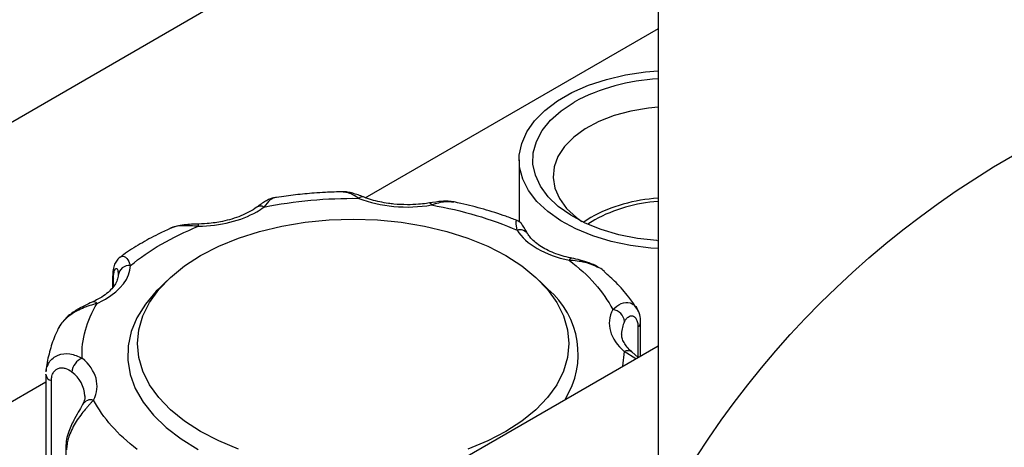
# Model space of a CAD drawing. Header units: inches. Extents: x 5 to 215, y 5 to 165.
# Tile 64 of 74: x 188.42 to 193.44, y 140.23 to 142.41. Entities that reach past the tile are written whole.
import ezdxf

# ---------------------------------------------------------------- set-up
doc = ezdxf.new("R2010")
doc.units = ezdxf.units.IN
doc.header["$LTSCALE"] = 20
doc.header["$MEASUREMENT"] = 0
doc.layers.add('TEXT', color=140, linetype='Continuous', lineweight=25)

msp = doc.modelspace()

# ---------------------------------------------------------------- linework, layer by layer
for p, q in [((182.0413, 138.2271), (191.7666, 143.8414)), ((191.6766, 143.5136), (191.6766, 140.1825)), ((191.6766, 142.3608), (190.1814, 141.4976)), ((190.9682, 141.6931), (190.9682, 141.3773)), ((191.3333, 141.3989), (191.2943, 141.3741)), ((191.3538, 141.3871), (191.3179, 141.3643)), ((188.9237, 141.1141), (188.9242, 141.109)), ((188.9243, 141.1197), (188.9259, 141.114)), ((188.8958, 141.0983), (188.8958, 141.0415)), ((188.8999, 141.0466), (188.8999, 141.0854)), ((189.173, 141.0763), (189.1298, 141.0337)), ((191.115, 141.0337), (191.0718, 141.0763)), ((191.588, 140.6931), (191.588, 140.8636)), ((191.5741, 140.8409), (191.5741, 140.6868)), ((190.2412, 139.9156), (191.6766, 140.7443)), ((191.5046, 140.7152), (191.4957, 140.6398)), ((191.5632, 140.6788), (191.5046, 140.7152)), ((191.5741, 140.6868), (191.545, 140.7119)), ((188.5551, 140.5588), (186.012, 139.0907)), ((188.5551, 140.5977), (188.5552, 140.5999)), ((188.5551, 140.5977), (188.5551, 140.1301)), ((188.5836, 140.0999), (188.5836, 140.5675)), ((188.6568, 140.2271), (188.6568, 139.7596))]:
    msp.add_line(p, q)
at = {"flags": 128}
for points in [[(191.6766, 141.24), (191.639, 141.2428), (191.5361, 141.2559), (191.4371, 141.2768), (191.3439, 141.3051), (191.258, 141.3404), (191.181, 141.382), (191.1143, 141.4291), (191.0591, 141.4809), (191.0163, 141.5365), (190.9868, 141.5949), (190.971, 141.6551), (190.9692, 141.7159), (190.9815, 141.7764), (191.0077, 141.8353), (191.0472, 141.8917), (191.0994, 141.9446), (191.1633, 141.9929), (191.2378, 142.036), (191.3216, 142.0729), (191.4132, 142.103), (191.5109, 142.1258), (191.613, 142.1409), (191.6766, 142.1462)], [(191.6741, 141.2806), (191.6696, 141.281), (191.5711, 141.292), (191.4762, 141.3109), (191.3868, 141.3372), (191.3046, 141.3704), (191.2312, 141.4099), (191.168, 141.4549), (191.1163, 141.5046), (191.0771, 141.5579), (191.0512, 141.6139), (191.0389, 141.6714), (191.0407, 141.7293), (191.0564, 141.7865), (191.0857, 141.8419), (191.1281, 141.8944), (191.1828, 141.943), (191.2486, 141.9867)], [(191.6766, 141.9616), (191.6283, 141.9568), (191.5379, 141.9413), (191.4525, 141.9181), (191.3744, 141.8877), (191.3051, 141.8506), (191.2465, 141.808), (191.1999, 141.7606), (191.1663, 141.7097), (191.1466, 141.6565), (191.1411, 141.6021), (191.1502, 141.5479), (191.1734, 141.4951), (191.2104, 141.445), (191.2601, 141.3987), (191.2878, 141.3785)], [(190.5113, 141.4731), (190.5121, 141.4732), (190.5151, 141.4719), (190.5184, 141.4683), (190.5219, 141.4625)], [(189.5372, 140.2179), (189.4366, 140.2591), (189.3446, 140.3066), (189.2624, 140.3597), (189.191, 140.4178), (189.1313, 140.4801), (189.0841, 140.5459), (189.05, 140.6143), (189.0293, 140.6845), (189.0224, 140.7556), (189.0293, 140.8267), (189.05, 140.8969), (189.0841, 140.9654), (189.1313, 141.0311), (189.191, 141.0935), (189.2624, 141.1515), (189.3446, 141.2046), (189.4366, 141.2521), (189.5372, 141.2933), (189.6451, 141.3278), (189.7591, 141.355), (189.8776, 141.3747), (189.9992, 141.3866), (190.1224, 141.3906), (190.2456, 141.3866), (190.3672, 141.3747), (190.4857, 141.355), (190.5997, 141.3278), (190.7076, 141.2933), (190.8082, 141.2521), (190.9002, 141.2046), (190.9824, 141.1515), (191.0538, 141.0935), (191.1135, 141.0311), (191.1607, 140.9654), (191.1948, 140.8969), (191.2155, 140.8267), (191.2224, 140.7556), (191.2155, 140.6845), (191.1948, 140.6143), (191.1607, 140.5459), (191.1135, 140.4801), (191.0538, 140.4178), (190.9824, 140.3597), (190.9002, 140.3066)], [(189.3335, 141.3539), (189.3331, 141.3599), (189.3328, 141.3638), (189.3325, 141.3653), (189.3322, 141.3644), (189.3322, 141.3642)], [(191.2372, 141.1909), (191.2352, 141.1913), (191.2316, 141.1902), (191.2276, 141.1867), (191.2235, 141.181)], [(189.1298, 141.0337), (189.1186, 141.0225), (189.063, 140.9567), (189.0202, 140.8879), (188.9908, 140.8167), (188.9751, 140.7442), (188.9734, 140.671), (188.9856, 140.5982), (189.0116, 140.5266), (189.0511, 140.4571), (189.1036, 140.3906), (189.1684, 140.3277), (189.2449, 140.2694), (189.3319, 140.2163)], [(191.588, 140.864), (191.5876, 140.8676), (191.5876, 140.8677)], [(190.9002, 140.3066), (190.8082, 140.2591), (190.7076, 140.2179)]]:
    msp.add_lwpolyline(points, dxfattribs=at)
for centre, radius, start, end in [((191.7258, 141.0999), 1.0071, 92.7995, 118.2802), ((189.6498, 141.42), 0.0368, 60.8964, 122.3471), ((190.1688, 141.481), 0.0232, 75.9042, 138.3889), ((191.7281, 140.6682), 0.8305, 93.5562, 118.3804), ((191.7295, 140.6911), 0.7909, 93.8385, 118.3615), ((190.972, 141.2873), 0.0488, 35.4034, 106.2322), ((188.9808, 141.0977), 0.0566, 83.6432, 173.7139), ((188.919, 141.0986), 0.0232, 181.9211, 214.7608), ((190.8358, 140.702), 0.4336, 327.7519, 49.9222), ((188.799, 140.9426), 0.0256, 45.9084, 107.1654), ((191.4374, 140.8608), 0.0688, 5.9237, 82.8989), ((191.6239, 140.806), 0.1332, 152.3422, 179.6605), ((191.5597, 140.8653), 0.0283, 300.5697, 357.3468), ((191.522, 140.6801), 0.0392, 53.7348, 116.3197), ((188.7719, 140.6045), 0.0834, 112.2979, 176.016), ((188.5923, 140.48), 0.1621, 2.852, 53.5198), ((188.5913, 140.6032), 0.0366, 188.7032, 257.7452), ((188.7857, 140.4205), 0.0492, 74.4553, 150.0859)]:
    msp.add_arc(centre, radius, start, end)
for points, knots in [([(190.0715, 141.5296), (190.0412, 141.5291), (189.9916, 141.5282), (189.9107, 141.5226), (189.8276, 141.5144), (189.757, 141.5056), (189.7186, 141.4986), (189.7119, 141.4974)], [0, 0, 0, 0, 0.249421, 0.407843, 0.670224, 0.941878, 1, 1, 1, 1]), ([(190.1744, 141.5035), (190.1652, 141.507), (190.1463, 141.5141), (190.1191, 141.5226), (190.0925, 141.5293), (190.0772, 141.53), (190.0693, 141.5304)], [0, 0, 0, 0, 0.227482, 0.468875, 0.724622, 1, 1, 1, 1]), ([(190.1515, 141.4964), (190.133, 141.5075), (190.1015, 141.5266), (190.0804, 141.5273), (190.0716, 141.5276)], [0, 0, 0, 0, 0.583146, 1, 1, 1, 1]), ([(189.7133, 141.498), (189.7077, 141.4964), (189.6969, 141.4935), (189.6764, 141.4822), (189.6539, 141.4683), (189.6379, 141.4567), (189.6301, 141.4511)], [0, 0, 0, 0, 0.276192, 0.532838, 0.772101, 1, 1, 1, 1]), ([(189.7122, 141.4952), (189.708, 141.4937), (189.6985, 141.4903), (189.6788, 141.4659), (189.6676, 141.4522)], [0, 0, 0, 0, 0.435169, 1, 1, 1, 1]), ([(190.3985, 141.4637), (190.3754, 141.4644), (190.3429, 141.4653), (190.2963, 141.4711), (190.2578, 141.4779), (190.2145, 141.4888), (190.188, 141.4985), (190.1744, 141.5035)], [0, 0, 0, 0, 0.288394, 0.405465, 0.597651, 0.793846, 1, 1, 1, 1]), ([(190.5113, 141.4734), (190.506, 141.4724), (190.4878, 141.4691), (190.4501, 141.465), (190.4175, 141.4642), (190.3985, 141.4637)], [0, 0, 0, 0, 0.145548, 0.502302, 1, 1, 1, 1]), ([(190.6372, 141.4781), (190.6272, 141.4796), (190.6078, 141.4825), (190.566, 141.4811), (190.5328, 141.4763), (190.5115, 141.4731)], [0, 0, 0, 0, 0.276062, 0.533822, 1, 1, 1, 1]), ([(190.635, 141.4762), (190.6208, 141.4782), (190.5886, 141.4826), (190.5458, 141.4697), (190.5219, 141.4625)], [0, 0, 0, 0, 0.4426611, 1, 1, 1, 1]), ([(190.9564, 141.3835), (190.9381, 141.3908), (190.8839, 141.4122), (190.7886, 141.4411), (190.6996, 141.4653), (190.6475, 141.4755), (190.6353, 141.4779)], [0, 0, 0, 0, 0.182586, 0.540305, 0.892492, 1, 1, 1, 1]), ([(189.63, 141.4512), (189.6295, 141.4507), (189.6195, 141.4421), (189.5931, 141.4267), (189.5519, 141.4067), (189.5054, 141.3904), (189.4605, 141.3791), (189.4177, 141.3717), (189.3728, 141.3664), (189.3401, 141.3657), (189.3211, 141.3652)], [0, 0, 0, 0, 0.0084067, 0.1666202, 0.3229062, 0.4738442, 0.6222889, 0.7308457, 0.8432241, 1, 1, 1, 1]), ([(189.3325, 141.3653), (189.3209, 141.365), (189.2969, 141.3644), (189.2594, 141.3611), (189.2207, 141.3548), (189.1976, 141.3459), (189.1857, 141.3413)], [0, 0, 0, 0, 0.224522, 0.464868, 0.722286, 1, 1, 1, 1]), ([(189.3335, 141.3539), (189.3072, 141.3556), (189.2546, 141.3591), (189.2048, 141.3526), (189.1868, 141.3417), (189.1863, 141.3414)], [0, 0, 0, 0, 0.493636, 0.986466, 1, 1, 1, 1]), ([(190.9583, 141.3341), (190.9557, 141.3489), (190.9505, 141.3777), (190.9545, 141.3818), (190.9565, 141.3837)], [0, 0, 0, 0, 0.513906, 1, 1, 1, 1]), ([(191.0119, 141.3153), (191.0033, 141.3306), (190.9911, 141.3524), (190.9749, 141.3747), (190.9623, 141.3814), (190.9564, 141.3845)], [0, 0, 0, 0, 0.5596706, 0.7960927, 1, 1, 1, 1]), ([(189.1866, 141.3409), (189.1666, 141.3319), (189.1143, 141.3082), (189.036, 141.264), (188.9715, 141.2245), (188.9397, 141.2001), (188.9338, 141.1956)], [0, 0, 0, 0, 0.215432, 0.566307, 0.920009, 1, 1, 1, 1]), ([(191.2362, 141.1914), (191.2343, 141.1917), (191.2174, 141.1947), (191.1867, 141.2032), (191.1452, 141.2173), (191.1069, 141.2347), (191.073, 141.2546), (191.0449, 141.2763), (191.024, 141.2972), (191.0157, 141.3102), (191.0121, 141.3159)], [0, 0, 0, 0, 0.017658, 0.152517, 0.294567, 0.439745, 0.586619, 0.734604, 0.884408, 1, 1, 1, 1]), ([(188.9338, 141.1965), (188.9284, 141.1918), (188.9168, 141.1818), (188.9052, 141.16), (188.8971, 141.1321), (188.8963, 141.1096), (188.8958, 141.0978)], [0, 0, 0, 0, 0.209482, 0.448858, 0.714442, 1, 1, 1, 1]), ([(188.9339, 141.1954), (188.9364, 141.1972), (188.947, 141.2049), (188.9696, 141.1953), (188.9813, 141.1677), (188.9871, 141.1539)], [0, 0, 0, 0, 0.1314793, 0.5653994, 1, 1, 1, 1]), ([(191.3756, 141.1424), (191.3523, 141.1526), (191.3055, 141.1733), (191.251, 141.1784), (191.2235, 141.181)], [0, 0, 0, 0, 0.496807, 1, 1, 1, 1]), ([(191.3737, 141.1436), (191.3718, 141.145), (191.3577, 141.1553), (191.3253, 141.1677), (191.2802, 141.1819), (191.2507, 141.1881), (191.2361, 141.1912)], [0, 0, 0, 0, 0.0497476, 0.3713852, 0.6876112, 1, 1, 1, 1]), ([(188.9243, 141.1059), (188.9233, 141.0974), (188.9215, 141.0812), (188.9081, 141.0552), (188.8874, 141.0293), (188.8584, 141.0045), (188.8262, 140.9833), (188.8012, 140.9721), (188.7909, 140.9674)], [0, 0, 0, 0, 0.195715, 0.375113, 0.546245, 0.714784, 0.88167, 1, 1, 1, 1]), ([(188.8999, 141.0854), (188.9002, 141.0925), (188.9006, 141.1068), (188.9037, 141.1231), (188.9083, 141.1344), (188.9136, 141.1392), (188.9185, 141.1378), (188.9231, 141.1307), (188.9235, 141.1199), (188.9237, 141.1141)], [0, 0, 0, 0, 0.139167, 0.278137, 0.416781, 0.555001, 0.689818, 0.831611, 1, 1, 1, 1]), ([(191.4031, 141.1228), (191.3953, 141.1303), (191.3873, 141.138), (191.3759, 141.1423), (191.3756, 141.1424)], [0, 0, 0, 0, 0.976384, 1, 1, 1, 1]), ([(191.5668, 140.9369), (191.554, 140.9557), (191.5234, 141.0009), (191.4685, 141.063), (191.4231, 141.1041), (191.4028, 141.1224)], [0, 0, 0, 0, 0.282964, 0.679614, 1, 1, 1, 1]), ([(188.8168, 140.961), (188.7919, 140.9534), (188.7421, 140.9381), (188.6809, 140.9044), (188.6428, 140.8694), (188.6236, 140.8456), (188.6175, 140.8302), (188.6157, 140.8258)], [0, 0, 0, 0, 0.312064, 0.623618, 0.777575, 0.936324, 1, 1, 1, 1]), ([(188.7915, 140.9671), (188.7787, 140.9614), (188.7517, 140.9492), (188.7051, 140.9237), (188.6539, 140.8867), (188.6306, 140.8518), (188.6183, 140.8333)], [0, 0, 0, 0, 0.206255, 0.437275, 0.701325, 1, 1, 1, 1]), ([(191.4459, 140.9291), (191.4597, 140.9412), (191.4873, 140.9656), (191.5281, 140.968), (191.5547, 140.9536), (191.5691, 140.9384), (191.5739, 140.9246), (191.5756, 140.9198)], [0, 0, 0, 0, 0.305531, 0.610564, 0.761298, 0.916724, 1, 1, 1, 1]), ([(191.588, 140.864), (191.5871, 140.8775), (191.5853, 140.9053), (191.5736, 140.9266), (191.5676, 140.9375)], [0, 0, 0, 0, 0.489976, 1, 1, 1, 1]), ([(191.5059, 140.8679), (191.5083, 140.8726), (191.511, 140.8769), (191.5168, 140.8847), (191.5201, 140.8882), (191.5269, 140.8936), (191.5304, 140.8957), (191.5379, 140.8982), (191.5418, 140.8985), (191.5493, 140.8972), (191.5531, 140.8955), (191.56, 140.8899), (191.5631, 140.886), (191.5683, 140.8762), (191.5705, 140.8702), (191.5733, 140.8567), (191.5741, 140.8491), (191.5741, 140.8409)], [0, 0, 0, 0, 0.125, 0.125, 0.25, 0.25, 0.375, 0.375, 0.5, 0.5, 0.625, 0.625, 0.75, 0.75, 0.875, 0.875, 1, 1, 1, 1]), ([(188.616, 140.8257), (188.6097, 140.8125), (188.5906, 140.7726), (188.5709, 140.7025), (188.5574, 140.6441), (188.5562, 140.6137), (188.5561, 140.6123)], [0, 0, 0, 0, 0.193796, 0.586034, 0.980767, 1, 1, 1, 1]), ([(191.5453, 140.7121), (191.5439, 140.7131), (191.5329, 140.7214), (191.5182, 140.738), (191.502, 140.7612), (191.4925, 140.7839), (191.4916, 140.7983), (191.4911, 140.8055)], [0, 0, 0, 0, 0.033035, 0.261719, 0.496634, 0.746989, 1, 1, 1, 1]), ([(188.5627, 140.6388), (188.5655, 140.6459), (188.5721, 140.6627), (188.5913, 140.6826), (188.6254, 140.7026), (188.6791, 140.7088), (188.7198, 140.6907), (188.7402, 140.6817)], [0, 0, 0, 0, 0.110913, 0.261532, 0.407614, 0.703575, 1, 1, 1, 1]), ([(188.5569, 140.6122), (188.5572, 140.6191), (188.5576, 140.6287), (188.5616, 140.6366), (188.5627, 140.6388)], [0, 0, 0, 0, 0.7187352, 1, 1, 1, 1]), ([(188.5836, 140.5675), (188.5836, 140.5757), (188.5845, 140.5833), (188.5874, 140.5939), (188.5886, 140.5974), (188.5914, 140.6037), (188.593, 140.6067), (188.5984, 140.6149), (188.6028, 140.6195), (188.6124, 140.6266), (188.6177, 140.6292), (188.6288, 140.6322), (188.6345, 140.6327), (188.646, 140.632), (188.6517, 140.6307), (188.6684, 140.625), (188.679, 140.6184), (188.6886, 140.6103)], [0, 0, 0, 0, 0.125, 0.125, 0.1875, 0.1875, 0.25, 0.25, 0.375, 0.375, 0.5, 0.5, 0.625, 0.625, 0.75, 0.75, 1, 1, 1, 1]), ([(188.7989, 140.4678), (188.7973, 140.4661), (188.7941, 140.4626), (188.7891, 140.4572), (188.784, 140.4515), (188.7787, 140.4457), (188.7733, 140.4396), (188.7677, 140.4334), (188.762, 140.4268), (188.7506, 140.4134), (188.7329, 140.3914), (188.7102, 140.3588), (188.6899, 140.3231), (188.677, 140.2934), (188.6698, 140.2711), (188.666, 140.2565), (188.6632, 140.242), (188.6615, 140.2277), (188.6612, 140.2185), (188.6611, 140.214)], [0, 0, 0, 0, 0.031071, 0.062154, 0.093269, 0.124432, 0.155662, 0.186976, 0.218392, 0.249927, 0.373946, 0.499658, 0.622463, 0.74909, 0.798542, 0.848297, 0.898417, 0.948964, 1, 1, 1, 1]), ([(188.7537, 140.4894), (188.7539, 140.4884), (188.7553, 140.478), (188.7524, 140.4641), (188.7445, 140.4494), (188.7421, 140.445)], [0, 0, 0, 0, 0.0678388, 0.7206578, 1, 1, 1, 1]), ([(188.7432, 140.4451), (188.7382, 140.436), (188.7273, 140.4163), (188.7053, 140.3797), (188.6857, 140.3415), (188.671, 140.3061), (188.6593, 140.2663), (188.6576, 140.2403), (188.6568, 140.2268)], [0, 0, 0, 0, 0.188937, 0.409813, 0.537499, 0.678219, 0.832856, 1, 1, 1, 1])]:
    msp.add_open_spline(points, degree=3, knots=knots)
for points in [[(189.6676, 141.4522), (189.8231, 141.4834), (189.9869, 141.4984), (190.1515, 141.4964)], [(190.1515, 141.4964), (190.2599, 141.4536), (190.3959, 141.4411), (190.5219, 141.4625)], [(190.5219, 141.4625), (190.6794, 141.4351), (190.8273, 141.3916), (190.9583, 141.3341)], [(189.3335, 141.3539), (189.4452, 141.3557), (189.5515, 141.3821), (189.6305, 141.4277)], [(189.6305, 141.4277), (189.6438, 141.4354), (189.6562, 141.4436), (189.6676, 141.4522)], [(189.1448, 141.2628), (189.2029, 141.2963), (189.266, 141.3268), (189.3335, 141.3539)], [(190.9583, 141.3341), (191.0025, 141.2627), (191.0998, 141.2065), (191.2235, 141.181)], [(188.9871, 141.1539), (189.034, 141.1928), (189.0868, 141.2293), (189.1448, 141.2628)], [(191.2235, 141.181), (191.3231, 141.1054), (191.3984, 141.02), (191.4459, 140.9291)], [(188.8591, 140.9825), (188.9382, 141.0281), (188.9839, 141.0894), (188.9871, 141.1539)], [(188.7402, 140.6817), (188.7367, 140.7767), (188.7627, 140.8713), (188.8168, 140.961)], [(188.8168, 140.961), (188.8317, 140.9676), (188.8458, 140.9748), (188.8591, 140.9825)], [(191.4459, 140.9291), (191.4089, 140.8563), (191.4304, 140.7778), (191.5046, 140.7152)], [(188.7989, 140.4678), (188.8359, 140.5406), (188.8144, 140.6191), (188.7402, 140.6817)], [(189.0213, 140.2159), (188.9217, 140.2916), (188.8464, 140.3769), (188.7989, 140.4678)]]:
    msp.add_open_spline(points, degree=3)
at = {"layer": 'TEXT'}
msp.add_circle((195.8097, 137.66), 4.6728, dxfattribs=at)

doc.saveas('drawing.dxf')
